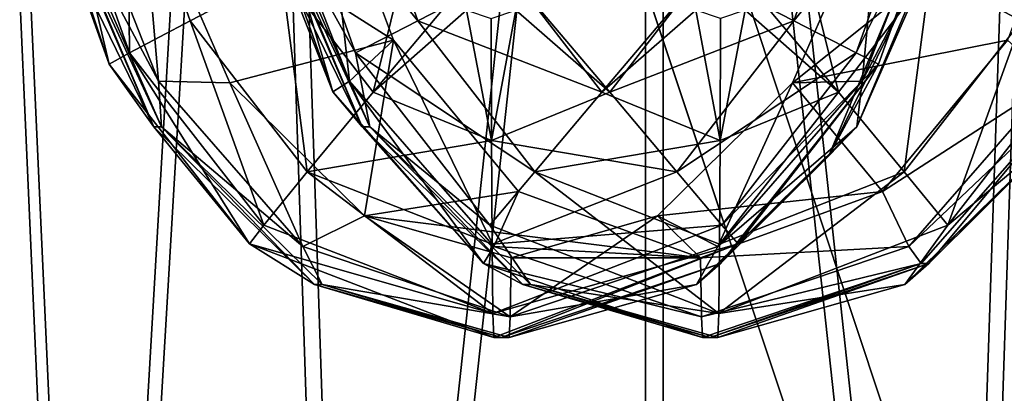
# Model space of a CAD drawing. Header units: metres. Extents: x 0 to 808, y -804 to 0.
# Tile 17 of 109: x 125 to 150, y -669 to -660. Entities that reach past the tile are written whole.
import ezdxf

# ---------------------------------------------------------------- set-up
doc = ezdxf.new("R2010")
doc.units = ezdxf.units.M

msp = doc.modelspace()

# ---------------------------------------------------------------- linework, layer by layer
at = {"layer": 'top0123411'}
for points in [[(126.19416, -656.016785, 1377.425903), (127.867729, -655.642822, 1374.808838), (127.922691, -660.866455, 1377.410889)], [(127.867729, -655.642822, 1374.808838), (129.441681, -660.06604, 1374.795166), (127.922691, -660.866455, 1377.410889)], [(129.441681, -660.06604, 1374.795166), (127.867729, -655.642822, 1374.808838), (131.736206, -658.866882, 1373.037964)], [(135.160309, -660.06604, 2030.083862), (133.586349, -655.642822, 2030.097656), (131.867355, -656.016785, 2027.510132)], [(137.485138, -658.866882, 2031.800781), (133.586349, -655.642822, 2030.097656), (135.160309, -660.06604, 2030.083862)], [(144.611664, -660.06604, 1374.66272), (142.286835, -658.866882, 1372.945923), (146.185623, -655.642822, 1374.648926)], [(144.611664, -660.06604, 1374.66272), (146.185623, -655.642822, 1374.648926), (147.904617, -656.016785, 1377.23645)], [(150.330292, -660.06604, 2029.951538), (151.904236, -655.642822, 2029.937744), (148.035767, -658.866882, 2031.708618)], [(132.818588, -655.924805, 1975.153809), (128.208572, -656.528992, 1429.756348), (134.552231, -660.553406, 1975.138672)], [(131.443939, -656.466064, 1977.628906), (132.818588, -655.924805, 1975.153809), (133.449173, -661.578674, 1977.61145)], [(132.818588, -655.924805, 1975.153809), (134.552231, -660.553406, 1975.138672), (133.449173, -661.578674, 1977.61145)], [(151.712891, -655.924744, 1974.989014), (144.575714, -661.61615, 1429.613525), (146.803757, -656.528931, 1429.593994)], [(151.712891, -655.924744, 1974.989014), (149.979324, -660.553223, 1975.00415), (144.575714, -661.61615, 1429.613525)], [(125.635559, -656.177246, 1380.485352), (126.19416, -656.016785, 1377.425903), (127.412712, -661.147705, 1380.469849)], [(125.635559, -656.177246, 1380.485352), (127.412712, -661.147705, 1380.469849), (125.811653, -656.312195, 1397.182495)], [(126.19416, -656.016785, 1377.425903), (127.922691, -660.866455, 1377.410889), (127.412712, -661.147705, 1380.469849)], [(131.867355, -656.016785, 2027.510132), (131.464691, -657.03949, 2024.459106), (133.595886, -660.866455, 2027.494995)], [(135.160309, -660.06604, 2030.083862), (131.867355, -656.016785, 2027.510132), (133.595886, -660.866455, 2027.494995)], [(146.176086, -660.866455, 1377.251587), (144.611664, -660.06604, 1374.66272), (147.904617, -656.016785, 1377.23645)], [(148.320938, -657.675964, 1402.288208), (145.489197, -663.448547, 1402.312988), (148.516525, -656.177246, 1380.285767)], [(145.489197, -663.448547, 1402.312988), (146.73938, -661.147705, 1380.30127), (148.516525, -656.177246, 1380.285767)], [(147.904617, -656.016785, 1377.23645), (148.516525, -656.177246, 1380.285767), (146.176086, -660.866455, 1377.251587)], [(148.516525, -656.177246, 1380.285767), (146.73938, -661.147705, 1380.30127), (146.176086, -660.866455, 1377.251587)], [(125.811653, -656.312195, 1397.182495), (127.412712, -661.147705, 1380.469849), (128.532883, -662.723206, 1402.460938)], [(128.532883, -662.723206, 1402.460938), (126.480629, -658.50769, 1402.478882), (125.811653, -656.312195, 1397.182495)], [(126.64135, -656.466064, 1427.306885), (126.228775, -657.03949, 1424.481934), (128.646591, -661.578674, 1427.289429)], [(126.64135, -656.466064, 1427.306885), (128.646591, -661.578674, 1427.289429), (128.208572, -656.528992, 1429.756348)], [(130.975433, -656.624207, 1980.46167), (133.030136, -661.843323, 1980.443726), (131.047577, -656.312195, 1997.159668)], [(130.975433, -656.624207, 1980.46167), (131.443939, -656.466064, 1977.628906), (133.030136, -661.843323, 1980.443726)], [(131.047577, -656.312195, 1997.159668), (133.030136, -661.843323, 1980.443726), (133.768799, -662.723206, 2002.43811)], [(133.768799, -662.723206, 2002.43811), (131.716553, -658.50769, 2002.456055), (131.047577, -656.312195, 1997.159668)], [(131.443939, -656.466064, 1977.628906), (133.449173, -661.578674, 1977.61145), (133.030136, -661.843323, 1980.443726)], [(148.328033, -656.466064, 1427.117676), (146.803757, -656.528931, 1429.593994), (146.3228, -661.578674, 1427.135132)], [(148.691254, -657.03949, 1424.285889), (148.328033, -656.466064, 1427.117676), (146.3228, -661.578674, 1427.135132)], [(128.208572, -656.528992, 1429.756348), (130.43663, -661.61615, 1429.736938), (134.552231, -660.553406, 1975.138672)], [(128.208572, -656.528992, 1429.756348), (128.646591, -661.578674, 1427.289429), (130.43663, -661.61615, 1429.736938)], [(146.803757, -656.528931, 1429.593994), (144.575714, -661.61615, 1429.613525), (146.3228, -661.578674, 1427.135132)], [(126.075562, -657.038879, 1406.940552), (128.725174, -662.723694, 1424.460083), (126.228775, -657.03949, 1424.481934)], [(126.480629, -658.50769, 1402.478882), (128.532883, -662.723206, 1402.460938), (126.075562, -657.038879, 1406.940552)], [(128.532883, -662.723206, 1402.460938), (128.725174, -662.723694, 1424.460083), (126.075562, -657.038879, 1406.940552)], [(126.228775, -657.03949, 1424.481934), (128.725174, -662.723694, 1424.460083), (128.646591, -661.578674, 1427.289429)], [(131.311478, -657.038879, 2006.917725), (133.96109, -662.723694, 2024.437256), (131.464691, -657.03949, 2024.459106)], [(131.716553, -658.50769, 2002.456055), (133.768799, -662.723206, 2002.43811), (131.311478, -657.038879, 2006.917725)], [(133.768799, -662.723206, 2002.43811), (133.96109, -662.723694, 2024.437256), (131.311478, -657.038879, 2006.917725)], [(131.464691, -657.03949, 2024.459106), (133.96109, -662.723694, 2024.437256), (133.595886, -660.866455, 2027.494995)], [(148.691254, -657.03949, 1424.285889), (146.194839, -662.723694, 1424.307617), (148.320938, -657.675964, 1402.288208)], [(146.194839, -662.723694, 1424.307617), (148.691254, -657.03949, 1424.285889), (146.3228, -661.578674, 1427.135132)], [(146.194839, -662.723694, 1424.307617), (145.489197, -663.448547, 1402.312988), (148.320938, -657.675964, 1402.288208)], [(131.736206, -658.866882, 1373.037964), (134.927551, -658.286011, 1372.404053), (134.038589, -661.854919, 1373.017822)], [(134.927551, -658.286011, 1372.404053), (136.003677, -659.521179, 1372.394653), (134.038589, -661.854919, 1373.017822)], [(144.844421, -658.286011, 2032.342651), (143.768295, -659.521179, 2032.351929), (145.733368, -661.854919, 2031.72876)], [(144.844421, -658.286011, 2032.342651), (145.733368, -661.854919, 2031.72876), (148.035767, -658.866882, 2031.708618)], [(129.441681, -660.06604, 1374.795166), (131.736206, -658.866882, 1373.037964), (132.387115, -663.853821, 1374.769409)], [(132.387115, -663.853821, 1374.769409), (131.736206, -658.866882, 1373.037964), (134.038589, -661.854919, 1373.017822)], [(139.787537, -661.854919, 2031.78064), (137.485138, -658.866882, 2031.800781), (135.160309, -660.06604, 2030.083862)], [(141.763199, -659.521179, 2032.369507), (137.485138, -658.866882, 2031.800781), (139.787537, -661.854919, 2031.78064)], [(138.008774, -659.521179, 1372.377075), (142.286835, -658.866882, 1372.945923), (139.984436, -661.854919, 1372.965942)], [(139.984436, -661.854919, 1372.965942), (142.286835, -658.866882, 1372.945923), (144.611664, -660.06604, 1374.66272)], [(148.035767, -658.866882, 2031.708618), (145.733368, -661.854919, 2031.72876), (147.384857, -663.853821, 2029.977173)], [(147.384857, -663.853821, 2029.977173), (150.330292, -660.06604, 2029.951538), (148.035767, -658.866882, 2031.708618)], [(134.038589, -661.854919, 1373.017822), (136.003677, -659.521179, 1372.394653), (136.388824, -659.795532, 1372.391235)], [(137.623627, -659.795532, 1372.380493), (138.008774, -659.521179, 1372.377075), (139.984436, -661.854919, 1372.965942)], [(142.148346, -659.795532, 2032.366089), (141.763199, -659.521179, 2032.369507), (139.787537, -661.854919, 2031.78064)], [(143.768295, -659.521179, 2032.351929), (143.383148, -659.795532, 2032.355347), (145.733368, -661.854919, 2031.72876)], [(137.01152, -663.062378, 1372.992065), (134.038589, -661.854919, 1373.017822), (136.388824, -659.795532, 1372.391235)], [(137.006226, -660.00769, 1372.385864), (137.01152, -663.062378, 1372.992065), (136.388824, -659.795532, 1372.391235)], [(137.006226, -660.00769, 1372.385864), (137.623627, -659.795532, 1372.380493), (137.01152, -663.062378, 1372.992065)], [(137.623627, -659.795532, 1372.380493), (139.984436, -661.854919, 1372.965942), (137.01152, -663.062378, 1372.992065)], [(142.148346, -659.795532, 2032.366089), (139.787537, -661.854919, 2031.78064), (142.760452, -663.062378, 2031.754639)], [(142.765747, -660.00769, 2032.360718), (142.148346, -659.795532, 2032.366089), (142.760452, -663.062378, 2031.754639)], [(145.733368, -661.854919, 2031.72876), (143.383148, -659.795532, 2032.355347), (142.760452, -663.062378, 2031.754639)], [(143.383148, -659.795532, 2032.355347), (142.765747, -660.00769, 2032.360718), (142.760452, -663.062378, 2031.754639)], [(127.922691, -660.866455, 1377.410889), (129.441681, -660.06604, 1374.795166), (131.297379, -665.18811, 1377.381348)], [(129.441681, -660.06604, 1374.795166), (132.387115, -663.853821, 1374.769409), (131.297379, -665.18811, 1377.381348)], [(138.105743, -663.853821, 2030.058228), (135.160309, -660.06604, 2030.083862), (133.595886, -660.866455, 2027.494995)], [(139.787537, -661.854919, 2031.78064), (135.160309, -660.06604, 2030.083862), (138.105743, -663.853821, 2030.058228)], [(141.666229, -663.853821, 1374.688354), (139.984436, -661.854919, 1372.965942), (144.611664, -660.06604, 1374.66272)], [(141.666229, -663.853821, 1374.688354), (144.611664, -660.06604, 1374.66272), (146.176086, -660.866455, 1377.251587)], [(148.474594, -665.18811, 2027.365234), (150.330292, -660.06604, 2029.951538), (147.384857, -663.853821, 2029.977173)], [(148.474594, -665.18811, 2027.365234), (151.849289, -660.866455, 2027.335693), (150.330292, -660.06604, 2029.951538)], [(134.552231, -660.553406, 1975.138672), (130.43663, -661.61615, 1429.736938), (133.824631, -664.954041, 1429.707275)], [(133.449173, -661.578674, 1977.61145), (134.552231, -660.553406, 1975.138672), (137.076141, -665.721924, 1977.579712)], [(133.824631, -664.954041, 1429.707275), (137.691483, -664.346191, 1975.111328), (134.552231, -660.553406, 1975.138672)], [(134.552231, -660.553406, 1975.138672), (137.691483, -664.346191, 1975.111328), (137.076141, -665.721924, 1977.579712)], [(149.979324, -660.553223, 1975.00415), (146.840103, -664.346191, 1975.031494), (144.575714, -661.61615, 1429.613525)], [(146.840103, -664.346191, 1975.031494), (149.979324, -660.553223, 1975.00415), (151.125381, -661.578674, 1977.457153)], [(127.412712, -661.147705, 1380.469849), (127.922691, -660.866455, 1377.410889), (130.937393, -665.654724, 1380.439087)], [(127.922691, -660.866455, 1377.410889), (131.297379, -665.18811, 1377.381348), (130.937393, -665.654724, 1380.439087)], [(133.595886, -660.866455, 2027.494995), (133.96109, -662.723694, 2024.437256), (136.970566, -665.18811, 2027.465576)], [(133.595886, -660.866455, 2027.494995), (136.970566, -665.18811, 2027.465576), (138.105743, -663.853821, 2030.058228)], [(142.801392, -665.18811, 1377.281006), (141.666229, -663.853821, 1374.688354), (146.176086, -660.866455, 1377.251587)], [(146.176086, -660.866455, 1377.251587), (146.73938, -661.147705, 1380.30127), (142.801392, -665.18811, 1377.281006)], [(151.430771, -662.723694, 2024.28479), (151.849289, -660.866455, 2027.335693), (148.474594, -665.18811, 2027.365234)], [(127.412712, -661.147705, 1380.469849), (130.937393, -665.654724, 1380.439087), (128.532883, -662.723206, 1402.460938)], [(145.489197, -663.448547, 1402.312988), (142.763199, -666.153992, 1402.336792), (146.73938, -661.147705, 1380.30127)], [(142.763199, -666.153992, 1402.336792), (143.214691, -665.654724, 1380.332031), (146.73938, -661.147705, 1380.30127)], [(146.73938, -661.147705, 1380.30127), (143.214691, -665.654724, 1380.332031), (142.801392, -665.18811, 1377.281006)], [(128.646591, -661.578674, 1427.289429), (132.27356, -665.721924, 1427.257813), (130.43663, -661.61615, 1429.736938)], [(128.646591, -661.578674, 1427.289429), (128.725174, -662.723694, 1424.460083), (132.27356, -665.721924, 1427.257813)], [(130.43663, -661.61615, 1429.736938), (132.27356, -665.721924, 1427.257813), (133.824631, -664.954041, 1429.707275)], [(133.030136, -661.843323, 1980.443726), (133.449173, -661.578674, 1977.61145), (136.812378, -666.150757, 1980.410767)], [(133.449173, -661.578674, 1977.61145), (137.076141, -665.721924, 1977.579712), (136.812378, -666.150757, 1980.410767)], [(144.575714, -661.61615, 1429.613525), (146.840103, -664.346191, 1975.031494), (141.18779, -664.953979, 1429.643066)], [(144.575714, -661.61615, 1429.613525), (141.18779, -664.953979, 1429.643066), (142.695831, -665.721924, 1427.16687)], [(146.3228, -661.578674, 1427.135132), (144.575714, -661.61615, 1429.613525), (142.695831, -665.721924, 1427.16687)], [(146.194839, -662.723694, 1424.307617), (146.3228, -661.578674, 1427.135132), (142.695831, -665.721924, 1427.16687)], [(147.498413, -665.721924, 1977.48877), (146.840103, -664.346191, 1975.031494), (151.125381, -661.578674, 1977.457153)], [(151.125381, -661.578674, 1977.457153), (151.593796, -661.843323, 1980.281738), (147.498413, -665.721924, 1977.48877)], [(137.01152, -663.062378, 1372.992065), (132.387115, -663.853821, 1374.769409), (134.038589, -661.854919, 1373.017822)], [(133.030136, -661.843323, 1980.443726), (136.812378, -666.150757, 1980.410767), (133.768799, -662.723206, 2002.43811)], [(137.01152, -663.062378, 1372.992065), (139.984436, -661.854919, 1372.965942), (141.666229, -663.853821, 1374.688354)], [(142.760452, -663.062378, 2031.754639), (139.787537, -661.854919, 2031.78064), (138.105743, -663.853821, 2030.058228)], [(145.733368, -661.854919, 2031.72876), (142.7453, -665.66449, 2030.0177), (147.384857, -663.853821, 2029.977173)], [(142.760452, -663.062378, 2031.754639), (142.7453, -665.66449, 2030.0177), (145.733368, -661.854919, 2031.72876)], [(151.593796, -661.843323, 1980.281738), (147.811554, -666.150757, 1980.314697), (147.498413, -665.721924, 1977.48877)], [(147.999115, -666.153992, 2002.313965), (147.811554, -666.150757, 1980.314697), (151.593796, -661.843323, 1980.281738)], [(150.725113, -663.448547, 2002.290161), (147.999115, -666.153992, 2002.313965), (151.593796, -661.843323, 1980.281738)], [(128.532883, -662.723206, 1402.460938), (132.566254, -666.674133, 1402.425781), (128.725174, -662.723694, 1424.460083)], [(128.532883, -662.723206, 1402.460938), (130.937393, -665.654724, 1380.439087), (132.566254, -666.674133, 1402.425781)], [(132.566254, -666.674133, 1402.425781), (132.758057, -666.674133, 1424.424927), (128.725174, -662.723694, 1424.460083)], [(128.725174, -662.723694, 1424.460083), (132.758057, -666.674133, 1424.424927), (132.27356, -665.721924, 1427.257813)], [(133.768799, -662.723206, 2002.43811), (137.80217, -666.674133, 2002.402954), (133.96109, -662.723694, 2024.437256)], [(133.768799, -662.723206, 2002.43811), (136.812378, -666.150757, 1980.410767), (137.80217, -666.674133, 2002.402954)], [(137.80217, -666.674133, 2002.402954), (137.993973, -666.674133, 2024.4021), (133.96109, -662.723694, 2024.437256)], [(133.96109, -662.723694, 2024.437256), (137.993973, -666.674133, 2024.4021), (136.970566, -665.18811, 2027.465576)], [(146.194839, -662.723694, 1424.307617), (142.161972, -666.674133, 1424.342896), (145.489197, -663.448547, 1402.312988)], [(142.161972, -666.674133, 1424.342896), (146.194839, -662.723694, 1424.307617), (142.695831, -665.721924, 1427.16687)], [(151.430771, -662.723694, 2024.28479), (147.397888, -666.674133, 2024.319946), (150.725113, -663.448547, 2002.290161)], [(147.397888, -666.674133, 2024.319946), (151.430771, -662.723694, 2024.28479), (148.474594, -665.18811, 2027.365234)], [(132.387115, -663.853821, 1374.769409), (137.01152, -663.062378, 1372.992065), (137.026672, -665.66449, 1374.728882)], [(137.026672, -665.66449, 1374.728882), (137.01152, -663.062378, 1372.992065), (141.666229, -663.853821, 1374.688354)], [(138.105743, -663.853821, 2030.058228), (142.7453, -665.66449, 2030.0177), (142.760452, -663.062378, 2031.754639)], [(142.161972, -666.674133, 1424.342896), (142.763199, -666.153992, 1402.336792), (145.489197, -663.448547, 1402.312988)], [(147.397888, -666.674133, 2024.319946), (147.999115, -666.153992, 2002.313965), (150.725113, -663.448547, 2002.290161)], [(131.297379, -665.18811, 1377.381348), (132.387115, -663.853821, 1374.769409), (137.049377, -667.401489, 1377.330933)], [(137.049377, -667.401489, 1377.330933), (132.387115, -663.853821, 1374.769409), (137.026672, -665.66449, 1374.728882)], [(136.970566, -665.18811, 2027.465576), (142.722595, -667.401489, 2027.415649), (138.105743, -663.853821, 2030.058228)], [(137.026672, -665.66449, 1374.728882), (141.666229, -663.853821, 1374.688354), (142.801392, -665.18811, 1377.281006)], [(142.722595, -667.401489, 2027.415649), (142.7453, -665.66449, 2030.0177), (138.105743, -663.853821, 2030.058228)], [(147.384857, -663.853821, 2029.977173), (142.7453, -665.66449, 2030.0177), (142.722595, -667.401489, 2027.415649)], [(142.722595, -667.401489, 2027.415649), (148.474594, -665.18811, 2027.365234), (147.384857, -663.853821, 2029.977173)], [(142.265793, -666.00769, 1975.071411), (137.691483, -664.346191, 1975.111328), (133.824631, -664.954041, 1429.707275)], [(137.076141, -665.721924, 1977.579712), (137.691483, -664.346191, 1975.111328), (142.265793, -666.00769, 1975.071411)], [(146.840103, -664.346191, 1975.031494), (142.265793, -666.00769, 1975.071411), (141.18779, -664.953979, 1429.643066)], [(142.265793, -666.00769, 1975.071411), (146.840103, -664.346191, 1975.031494), (147.498413, -665.721924, 1977.48877)], [(132.27356, -665.721924, 1427.257813), (137.484695, -667.490967, 1427.21228), (133.824631, -664.954041, 1429.707275)], [(137.50618, -666.00769, 1429.675171), (142.265793, -666.00769, 1975.071411), (133.824631, -664.954041, 1429.707275)], [(133.824631, -664.954041, 1429.707275), (137.484695, -667.490967, 1427.21228), (137.50618, -666.00769, 1429.675171)], [(142.695831, -665.721924, 1427.16687), (141.18779, -664.953979, 1429.643066), (137.484695, -667.490967, 1427.21228)], [(141.18779, -664.953979, 1429.643066), (137.50618, -666.00769, 1429.675171), (137.484695, -667.490967, 1427.21228)], [(141.18779, -664.953979, 1429.643066), (142.265793, -666.00769, 1975.071411), (137.50618, -666.00769, 1429.675171)], [(130.937393, -665.654724, 1380.439087), (131.297379, -665.18811, 1377.381348), (137.049377, -667.401489, 1377.330933)], [(136.970566, -665.18811, 2027.465576), (137.993973, -666.674133, 2024.4021), (142.722595, -667.401489, 2027.415649)], [(137.049377, -667.401489, 1377.330933), (137.026672, -665.66449, 1374.728882), (142.801392, -665.18811, 1377.281006)], [(142.801392, -665.18811, 1377.281006), (143.214691, -665.654724, 1380.332031), (137.049377, -667.401489, 1377.330933)], [(147.397888, -666.674133, 2024.319946), (148.474594, -665.18811, 2027.365234), (142.722595, -667.401489, 2027.415649)], [(137.049377, -667.401489, 1377.330933), (137.076035, -668.00769, 1380.38562), (130.937393, -665.654724, 1380.439087)], [(130.937393, -665.654724, 1380.439087), (137.076035, -668.00769, 1380.38562), (132.566254, -666.674133, 1402.425781)], [(132.27356, -665.721924, 1427.257813), (132.758057, -666.674133, 1424.424927), (137.484695, -667.490967, 1427.21228)], [(136.812378, -666.150757, 1980.410767), (137.076141, -665.721924, 1977.579712), (142.287277, -667.490967, 1977.534302)], [(143.214691, -665.654724, 1380.332031), (137.076035, -668.00769, 1380.38562), (137.049377, -667.401489, 1377.330933)], [(137.268021, -668.00769, 1402.384766), (137.076035, -668.00769, 1380.38562), (143.214691, -665.654724, 1380.332031)], [(137.076141, -665.721924, 1977.579712), (142.265793, -666.00769, 1975.071411), (142.287277, -667.490967, 1977.534302)], [(142.763199, -666.153992, 1402.336792), (137.268021, -668.00769, 1402.384766), (143.214691, -665.654724, 1380.332031)], [(142.161972, -666.674133, 1424.342896), (142.695831, -665.721924, 1427.16687), (137.484695, -667.490967, 1427.21228)], [(142.287277, -667.490967, 1977.534302), (142.265793, -666.00769, 1975.071411), (147.498413, -665.721924, 1977.48877)], [(147.498413, -665.721924, 1977.48877), (147.811554, -666.150757, 1980.314697), (142.287277, -667.490967, 1977.534302)], [(142.287277, -667.490967, 1977.534302), (142.311966, -668.00769, 1980.362671), (136.812378, -666.150757, 1980.410767)], [(136.812378, -666.150757, 1980.410767), (142.311966, -668.00769, 1980.362671), (137.80217, -666.674133, 2002.402954)], [(137.460007, -668.00769, 1424.383911), (137.268021, -668.00769, 1402.384766), (142.763199, -666.153992, 1402.336792)], [(142.161972, -666.674133, 1424.342896), (137.460007, -668.00769, 1424.383911), (142.763199, -666.153992, 1402.336792)], [(147.811554, -666.150757, 1980.314697), (142.311966, -668.00769, 1980.362671), (142.287277, -667.490967, 1977.534302)], [(142.503952, -668.00769, 2002.361816), (142.311966, -668.00769, 1980.362671), (147.811554, -666.150757, 1980.314697)], [(147.999115, -666.153992, 2002.313965), (142.503952, -668.00769, 2002.361816), (147.811554, -666.150757, 1980.314697)], [(142.695938, -668.00769, 2024.361084), (142.503952, -668.00769, 2002.361816), (147.999115, -666.153992, 2002.313965)], [(147.397888, -666.674133, 2024.319946), (142.695938, -668.00769, 2024.361084), (147.999115, -666.153992, 2002.313965)], [(132.566254, -666.674133, 1402.425781), (137.268021, -668.00769, 1402.384766), (132.758057, -666.674133, 1424.424927)], [(132.566254, -666.674133, 1402.425781), (137.076035, -668.00769, 1380.38562), (137.268021, -668.00769, 1402.384766)], [(137.268021, -668.00769, 1402.384766), (137.460007, -668.00769, 1424.383911), (132.758057, -666.674133, 1424.424927)], [(132.758057, -666.674133, 1424.424927), (137.460007, -668.00769, 1424.383911), (137.484695, -667.490967, 1427.21228)], [(137.460007, -668.00769, 1424.383911), (142.161972, -666.674133, 1424.342896), (137.484695, -667.490967, 1427.21228)], [(137.80217, -666.674133, 2002.402954), (142.503952, -668.00769, 2002.361816), (137.993973, -666.674133, 2024.4021)], [(137.80217, -666.674133, 2002.402954), (142.311966, -668.00769, 1980.362671), (142.503952, -668.00769, 2002.361816)], [(142.503952, -668.00769, 2002.361816), (142.695938, -668.00769, 2024.361084), (137.993973, -666.674133, 2024.4021)], [(137.993973, -666.674133, 2024.4021), (142.695938, -668.00769, 2024.361084), (142.722595, -667.401489, 2027.415649)], [(142.695938, -668.00769, 2024.361084), (147.397888, -666.674133, 2024.319946), (142.722595, -667.401489, 2027.415649)]]:
    msp.add_3dface(points, dxfattribs=at)
at = {"layer": 'top0123416'}
for points in [[(216.751785, -666.581909, 1984.93042), (220.287827, -664.60553, 1980.641113), (137.235626, -693.103394, 1863.620483)], [(137.235626, -693.103394, 1863.620483), (220.287827, -664.60553, 1980.641113), (141.242981, -690.857788, 1860.515137)], [(220.287827, -664.60553, 1980.641113), (223.638718, -664.636292, 1976.568481), (141.242981, -690.857788, 1860.515137)], [(141.242981, -690.857788, 1860.515137), (223.638718, -664.636292, 1976.568481), (145.865936, -690.895264, 1857.453491)], [(223.638718, -664.636292, 1976.568481), (232.457413, -667.283875, 1975.449097), (145.865936, -690.895264, 1857.453491)], [(213.83963, -670.892883, 1988.638184), (216.751785, -666.581909, 1984.93042), (134.91217, -696.406006, 1865.817383)], [(134.91217, -696.406006, 1865.817383), (216.751785, -666.581909, 1984.93042), (137.235626, -693.103394, 1863.620483)], [(145.865936, -690.895264, 1857.453491), (232.457413, -667.283875, 1975.449097), (149.559052, -692.662292, 1855.351807)], [(232.457413, -667.283875, 1975.449097), (238.208435, -674.485352, 1974.769409), (149.559052, -692.662292, 1855.351807)]]:
    msp.add_3dface(points, dxfattribs=at)
at = {"layer": 'top0123421'}
for points in [[(122.546188, -696.510193, 1834.920166), (123.677109, -626.00769, 1832.561157), (126.809273, -696.510193, 1828.383911)], [(122.716476, -696.510193, 1850.22644), (127.123726, -696.510193, 1856.666382), (123.899422, -626.00769, 1852.559937)], [(123.677109, -626.00769, 1832.561157), (130.915787, -626.00769, 1825.159668), (126.809273, -696.510193, 1828.383911)], [(127.123726, -696.510193, 1856.666382), (131.300842, -626.00769, 1859.798584), (123.899422, -626.00769, 1852.559937)], [(126.809273, -696.510193, 1828.383911), (130.915787, -626.00769, 1825.159668), (133.24913, -696.510193, 1823.976563)], [(127.123726, -696.510193, 1856.666382), (133.659943, -696.510193, 1860.929443), (131.300842, -626.00769, 1859.798584)], [(130.915787, -626.00769, 1825.159668), (140.885391, -626.00769, 1822.369263), (133.24913, -696.510193, 1823.976563)], [(133.659943, -696.510193, 1860.929443), (141.330017, -626.00769, 1862.366699), (131.300842, -626.00769, 1859.798584)], [(133.24913, -696.510193, 1823.976563), (140.885391, -626.00769, 1822.369263), (140.885391, -696.510193, 1822.369263)], [(133.659943, -696.510193, 1860.929443), (141.330032, -696.510193, 1862.366699), (141.330017, -626.00769, 1862.366699)], [(140.885391, -626.00769, 1822.369263), (148.555481, -696.510193, 1823.806519), (140.885391, -696.510193, 1822.369263)], [(140.885391, -626.00769, 1822.369263), (150.914551, -626.00769, 1824.937378), (148.555481, -696.510193, 1823.806519)], [(141.330032, -696.510193, 1862.366699), (148.966263, -696.510193, 1860.759277), (141.330017, -626.00769, 1862.366699)], [(141.330017, -626.00769, 1862.366699), (148.966263, -696.510193, 1860.759277), (151.299606, -626.00769, 1859.576294)], [(150.914551, -626.00769, 1824.937378), (155.091736, -696.510193, 1828.06958), (148.555481, -696.510193, 1823.806519)], [(148.966263, -696.510193, 1860.759277), (155.406128, -696.510193, 1856.351929), (151.299606, -626.00769, 1859.576294)]]:
    msp.add_3dface(points, dxfattribs=at)
at = {"layer": 'top0123458'}
for points in [[(120.582596, -727.197693, 114.917824), (120.582596, -76.835205, 114.917824), (602.851624, -402.016144, 106.499786)], [(118.575203, -725.486145, 117.953323), (605.043579, -402.016144, 109.461983), (118.575211, -78.546761, 117.953323)], [(606.131226, -413.87265, 109.443001), (605.043579, -402.016144, 109.461983), (118.575203, -725.486145, 117.953323)], [(602.851624, -402.016144, 106.499786), (603.975037, -414.262024, 106.480179), (120.582596, -727.197693, 114.917824)], [(609.617432, -425.999451, 109.382149), (606.131226, -413.87265, 109.443001), (118.575203, -725.486145, 117.953323)], [(603.975037, -414.262024, 106.480179), (607.575745, -426.787109, 106.417328), (120.582596, -727.197693, 114.917824)], [(118.575203, -725.486145, 117.953323), (614.846802, -436.389954, 109.290871), (609.617432, -425.999451, 109.382149)], [(607.575745, -426.787109, 106.417328), (612.976318, -437.518005, 106.323059), (120.582596, -727.197693, 114.917824)], [(624.124634, -448.088928, 109.128922), (614.846802, -436.389954, 109.290871), (118.575203, -725.486145, 117.953323)], [(612.976318, -437.518005, 106.323059), (622.559387, -449.602051, 106.155792), (120.582596, -727.197693, 114.917824)], [(682.522278, -719.802856, 108.109589), (624.124634, -448.088928, 109.128922), (118.575203, -725.486145, 117.953323)], [(120.582596, -727.197693, 114.917824), (622.559387, -449.602051, 106.155792), (680.857727, -721.551392, 105.138191)]]:
    msp.add_3dface(points, dxfattribs=at)
at = {"layer": 'top0123459'}
for points in [[(55.057472, -402.016327, 2077.158691), (155.078293, -701.758606, 2143.832275), (194.333832, -620.789429, 2170)], [(108.399338, -732.077698, 2112.716309), (133.415726, -718.394958, 2129.39209), (55.057472, -402.016327, 2077.158691)], [(133.415726, -718.394958, 2129.39209), (155.078293, -701.758606, 2143.832275), (55.057472, -402.016327, 2077.158691)], [(195.279739, -620.789429, 2167.144043), (156.902939, -699.938354, 2141.562012), (57.672642, -402.016327, 2075.415527)], [(156.902939, -699.938354, 2141.562012), (135.748489, -716.184998, 2127.460693), (57.672642, -402.016327, 2075.415527)], [(57.672642, -402.016327, 2075.415527), (135.748489, -716.184998, 2127.460693), (111.362373, -729.531311, 2111.204834)]]:
    msp.add_3dface(points, dxfattribs=at)

doc.saveas('drawing.dxf')
